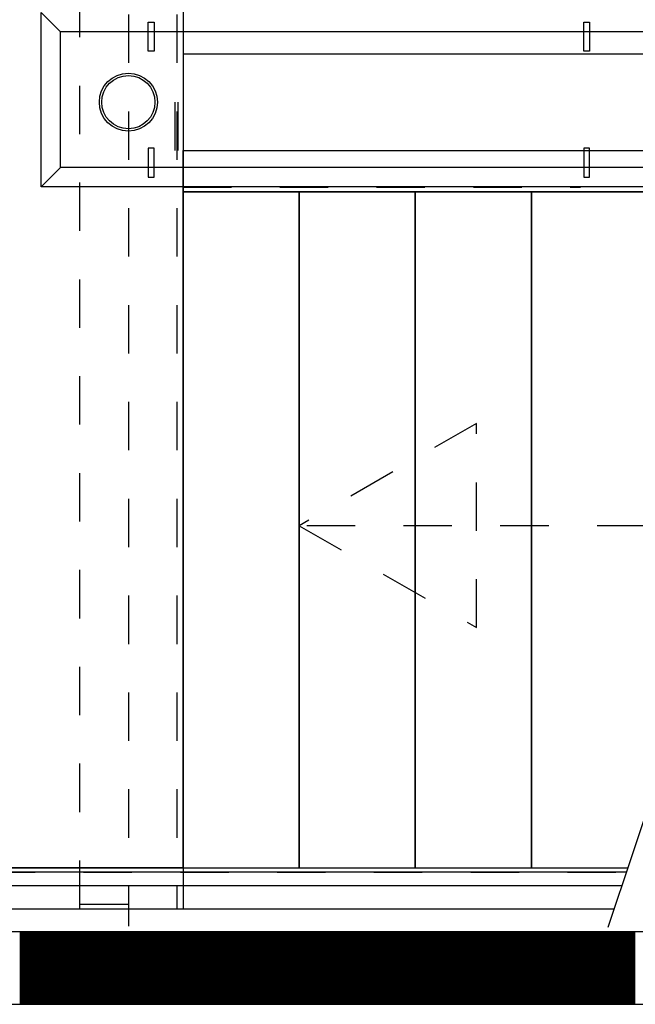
# Model space of a CAD drawing. Extents: x -1448 to 118900, y -195097 to 442500.
# Tile 21 of 103: x 17528 to 18800, y 401298 to 403331. Entities that reach past the tile are written whole.
import ezdxf

# ---------------------------------------------------------------- set-up
doc = ezdxf.new("R2010")
doc.units = 0
doc.header["$LTSCALE"] = 100
doc.linetypes.add('HIDDEN', pattern=[2, 1, -1])
doc.linetypes.add('HIDDEN2', pattern=[4.7625, 3.175, -1.5875])
for name, color, linetype in [('AL$1----_ALGEMEEN', 7, 'CONTINUOUS'), ('AL$1----_MAATVOERING', 7, 'CONTINUOUS'), ('AL24----_TRAPPEN', 7, 'CONTINUOUS'), ('AL28----_KONSTRUKTIE', 3, 'CONTINUOUS'), ('AL29----_BOVENBOUW', 7, 'CONTINUOUS'), ('ALXA1---_RASTER50', 12, 'CONTINUOUS'), ('ALXAB---_PREFABBETON', 1, 'CONTINUOUS'), ('HEKWERKEN', 1, 'CONTINUOUS')]:
    doc.layers.add(name, color=color, linetype=linetype)

msp = doc.modelspace()

# ---------------------------------------------------------------- linework, layer by layer
at = {"layer": 'AL$1----_ALGEMEEN', "color": 8}
for p, q in [((17865.4, 401579.8), (17865.4, 402975.8)), ((18105.4, 402975.8), (18105.4, 401579.8)), ((18105.4, 402975.8), (18105.4, 401579.8)), ((17865.4, 401579.8), (17905.4, 401579.8)), ((18065.4, 401579.8), (18105.4, 401579.8)), ((18105.4, 401579.8), (18145.4, 401579.8))]:
    msp.add_line(p, q, dxfattribs=at)
for points in [[(17865.4, 402975.8), (17865.4, 401579.8), (18105.4, 401579.8), (18105.4, 402975.8)], [(18105.4, 402975.8), (18105.4, 401579.8), (18345.4, 401579.8), (18345.4, 402975.8)], [(18345.4, 402975.8), (18345.4, 401579.8), (18585.4, 401579.8), (18585.4, 402975.8)]]:
    msp.add_lwpolyline(points, close=True, dxfattribs=at)
for points in [[(18105.4, 402975.8), (18105.4, 401579.8), (18784.8, 401579.8)], [(18585.4, 402975.8), (18585.4, 401579.8), (18784.8, 401579.8)], [(18825.4, 401701.2), (18825.4, 402975.8), (18585.4, 402975.8)], [(19252.1, 402975.8), (18585.4, 402975.8)]]:
    msp.add_lwpolyline(points, dxfattribs=at)
at = {"layer": 'AL$1----_MAATVOERING', "color": 8, "linetype": 'HIDDEN'}
for p, q in [((17849.4, 403060.8), (17849.4, 403260.8)), ((17855.4, 403060.8), (17855.4, 403260.8))]:
    msp.add_line(p, q, dxfattribs=at)
at = {"layer": 'AL$1----_MAATVOERING', "color": 8}
msp.add_line((17865.4, 403260.8), (17865.4, 403060.8), dxfattribs=at)
at = {"layer": 'AL24----_TRAPPEN', "color": 8}
for p, q in [((17865.4, 403260.8), (20568.4, 403260.8)), ((17865.4, 403060.8), (19280.5, 403060.8)), ((17865.4, 402975.8), (19252.1, 402975.8)), ((16269.4, 401579.8), (18784.8, 401579.8)), ((16184.4, 401542.8), (18772.4, 401542.8)), ((16184.4, 401494.8), (18756.3, 401494.8))]:
    msp.add_line(p, q, dxfattribs=at)
at = {"layer": 'AL24----_TRAPPEN', "color": 8, "linetype": 'HIDDEN'}
for p, q in [((17865.4, 402985.3), (18687, 402985.3)), ((16259.9, 401570.3), (18781.6, 401570.3))]:
    msp.add_line(p, q, dxfattribs=at)
for points in [[(18471.9, 402075.6), (18471.9, 402497.4), (18105.4, 402285.8)], [(18105.4, 402285.8), (18471.9, 402075.6)], [(19021.1, 402285.8), (18105.4, 402285.8)]]:
    msp.add_lwpolyline(points, dxfattribs=at)
at = {"layer": 'AL28----_KONSTRUKTIE', "color": 8}
for p, q in [((22953.1, 401447.7), (16155.4, 401447.7)), ((22953.1, 401447.7), (16155.4, 401447.7)), ((16155.4, 401297.7), (22953.1, 401297.7)), ((16155.4, 401297.7), (22953.1, 401297.7))]:
    msp.add_line(p, q, dxfattribs=at)
for radius in [60, 55]:
    msp.add_circle((17752.4, 403160.8), radius, dxfattribs=at)
at = {"layer": 'AL29----_BOVENBOUW', "color": 8, "linetype": 'HIDDEN'}
for p, q in [((17652.4, 401494.8), (17652.4, 404741.8)), ((17752.4, 404741.8), (17752.4, 401458.9)), ((17852.4, 404741.8), (17852.4, 401494.8)), ((17652.4, 401504.8), (17852.4, 401504.8)), ((17652.4, 401494.8), (17852.4, 401494.8))]:
    msp.add_line(p, q, dxfattribs=at)
at = {"layer": 'AL29----_BOVENBOUW', "color": 8}
for p, q in [((17865.4, 403345.8), (17865.4, 403260.8)), ((17865.4, 402975.8), (17865.4, 403060.8)), ((17865.4, 401579.8), (17865.4, 401494.8))]:
    msp.add_line(p, q, dxfattribs=at)
at = {"layer": 'AL29----_BOVENBOUW', "color": 8, "linetype": 'HIDDEN2'}
msp.add_line((19297.3, 403111), (18743.4, 401456.3), dxfattribs=at)
at = {"layer": 'AL29----_BOVENBOUW', "color": 8}
msp.add_lwpolyline([(16269.4, 401579.8), (16269.4, 404741.8), (17865.4, 404741.8), (17865.4, 401579.8)], close=True, dxfattribs=at)
at = {"layer": 'ALXA1---_RASTER50', "color": 8}
for p, q in [((17528.5, 401447.7), (17528.5, 401297.7)), ((17530.5, 401447.7), (17530.5, 401297.7)), ((17532.5, 401447.7), (17532.5, 401297.7)), ((17534.5, 401447.7), (17534.5, 401297.7)), ((17536.5, 401447.7), (17536.5, 401297.7)), ((17538.5, 401447.7), (17538.5, 401297.7)), ((17540.5, 401447.7), (17540.5, 401297.7)), ((17542.5, 401447.7), (17542.5, 401297.7)), ((17544.5, 401447.7), (17544.5, 401297.7)), ((17546.5, 401447.7), (17546.5, 401297.7)), ((17548.5, 401447.7), (17548.5, 401297.7)), ((17550.5, 401447.7), (17550.5, 401297.7)), ((17552.5, 401447.7), (17552.5, 401297.7)), ((17554.5, 401447.7), (17554.5, 401297.7)), ((17556.5, 401447.7), (17556.5, 401297.7)), ((17558.5, 401447.7), (17558.5, 401297.7)), ((17560.5, 401447.7), (17560.5, 401297.7)), ((17562.5, 401447.7), (17562.5, 401297.7)), ((17564.5, 401447.7), (17564.5, 401297.7)), ((17566.5, 401447.7), (17566.5, 401297.7)), ((17568.5, 401447.7), (17568.5, 401297.7)), ((17570.5, 401447.7), (17570.5, 401297.7)), ((17572.5, 401447.7), (17572.5, 401297.7)), ((17574.5, 401447.7), (17574.5, 401297.7)), ((17576.5, 401447.7), (17576.5, 401297.7)), ((17578.5, 401447.7), (17578.5, 401297.7)), ((17580.5, 401447.7), (17580.5, 401297.7)), ((17582.5, 401447.7), (17582.5, 401297.7)), ((17584.5, 401447.7), (17584.5, 401297.7)), ((17586.5, 401447.7), (17586.5, 401297.7)), ((17588.5, 401447.7), (17588.5, 401297.7)), ((17590.5, 401447.7), (17590.5, 401297.7)), ((17592.5, 401447.7), (17592.5, 401297.7)), ((17594.5, 401447.7), (17594.5, 401297.7)), ((17596.5, 401447.7), (17596.5, 401297.7)), ((17598.5, 401447.7), (17598.5, 401297.7)), ((17600.5, 401447.7), (17600.5, 401297.7)), ((17602.5, 401447.7), (17602.5, 401297.7)), ((17604.5, 401447.7), (17604.5, 401297.7)), ((17606.5, 401447.7), (17606.5, 401297.7)), ((17608.5, 401447.7), (17608.5, 401297.7)), ((17610.5, 401447.7), (17610.5, 401297.7)), ((17612.5, 401447.7), (17612.5, 401297.7)), ((17614.5, 401447.7), (17614.5, 401297.7)), ((17616.5, 401447.7), (17616.5, 401297.7)), ((17618.5, 401447.7), (17618.5, 401297.7)), ((17620.5, 401447.7), (17620.5, 401297.7)), ((17622.5, 401447.7), (17622.5, 401297.7)), ((17624.5, 401447.7), (17624.5, 401297.7)), ((17626.5, 401447.7), (17626.5, 401297.7)), ((17628.5, 401447.7), (17628.5, 401297.7)), ((17630.5, 401447.7), (17630.5, 401297.7)), ((17632.5, 401447.7), (17632.5, 401297.7)), ((17634.5, 401447.7), (17634.5, 401297.7)), ((17636.5, 401447.7), (17636.5, 401297.7)), ((17638.5, 401447.7), (17638.5, 401297.7)), ((17640.5, 401447.7), (17640.5, 401297.7)), ((17642.5, 401447.7), (17642.5, 401297.7)), ((17644.5, 401447.7), (17644.5, 401297.7)), ((17646.5, 401447.7), (17646.5, 401297.7)), ((17648.5, 401447.7), (17648.5, 401297.7)), ((17650.5, 401447.7), (17650.5, 401297.7)), ((17652.5, 401447.7), (17652.5, 401297.7)), ((17654.5, 401447.7), (17654.5, 401297.7)), ((17656.5, 401447.7), (17656.5, 401297.7)), ((17658.5, 401447.7), (17658.5, 401297.7)), ((17660.5, 401447.7), (17660.5, 401297.7)), ((17662.5, 401447.7), (17662.5, 401297.7)), ((17664.5, 401447.7), (17664.5, 401297.7)), ((17666.5, 401447.7), (17666.5, 401297.7)), ((17668.5, 401447.7), (17668.5, 401297.7)), ((17670.5, 401447.7), (17670.5, 401297.7)), ((17672.5, 401447.7), (17672.5, 401297.7)), ((17674.5, 401447.7), (17674.5, 401297.7)), ((17676.5, 401447.7), (17676.5, 401297.7)), ((17678.5, 401447.7), (17678.5, 401297.7)), ((17680.5, 401447.7), (17680.5, 401297.7)), ((17682.5, 401447.7), (17682.5, 401297.7)), ((17684.5, 401447.7), (17684.5, 401297.7)), ((17686.5, 401447.7), (17686.5, 401297.7)), ((17688.5, 401447.7), (17688.5, 401297.7)), ((17690.5, 401447.7), (17690.5, 401297.7)), ((17692.5, 401447.7), (17692.5, 401297.7)), ((17694.5, 401447.7), (17694.5, 401297.7)), ((17696.5, 401447.7), (17696.5, 401297.7)), ((17698.5, 401447.7), (17698.5, 401297.7)), ((17700.5, 401447.7), (17700.5, 401297.7)), ((17702.5, 401447.7), (17702.5, 401297.7)), ((17704.5, 401447.7), (17704.5, 401297.7)), ((17706.5, 401447.7), (17706.5, 401297.7)), ((17708.5, 401447.7), (17708.5, 401297.7)), ((17710.5, 401447.7), (17710.5, 401297.7)), ((17712.5, 401447.7), (17712.5, 401297.7)), ((17714.5, 401447.7), (17714.5, 401297.7)), ((17716.5, 401447.7), (17716.5, 401297.7)), ((17718.5, 401447.7), (17718.5, 401297.7)), ((17720.5, 401447.7), (17720.5, 401297.7)), ((17722.5, 401447.7), (17722.5, 401297.7)), ((17724.5, 401447.7), (17724.5, 401297.7)), ((17726.5, 401447.7), (17726.5, 401297.7)), ((17728.5, 401447.7), (17728.5, 401297.7)), ((17730.5, 401447.7), (17730.5, 401297.7)), ((17732.5, 401447.7), (17732.5, 401297.7)), ((17734.5, 401447.7), (17734.5, 401297.7)), ((17736.5, 401447.7), (17736.5, 401297.7)), ((17738.5, 401447.7), (17738.5, 401297.7)), ((17740.5, 401447.7), (17740.5, 401297.7)), ((17742.5, 401447.7), (17742.5, 401297.7)), ((17744.5, 401447.7), (17744.5, 401297.7)), ((17746.5, 401447.7), (17746.5, 401297.7)), ((17748.5, 401447.7), (17748.5, 401297.7)), ((17750.5, 401447.7), (17750.5, 401297.7)), ((17752.5, 401447.7), (17752.5, 401297.7)), ((17754.5, 401447.7), (17754.5, 401297.7)), ((17756.5, 401447.7), (17756.5, 401297.7)), ((17758.5, 401447.7), (17758.5, 401297.7)), ((17760.5, 401447.7), (17760.5, 401297.7)), ((17762.5, 401447.7), (17762.5, 401297.7)), ((17764.5, 401447.7), (17764.5, 401297.7)), ((17766.5, 401447.7), (17766.5, 401297.7)), ((17768.5, 401447.7), (17768.5, 401297.7)), ((17770.5, 401447.7), (17770.5, 401297.7)), ((17772.5, 401447.7), (17772.5, 401297.7)), ((17774.5, 401447.7), (17774.5, 401297.7)), ((17776.5, 401447.7), (17776.5, 401297.7)), ((17778.5, 401447.7), (17778.5, 401297.7)), ((17780.5, 401447.7), (17780.5, 401297.7)), ((17782.5, 401447.7), (17782.5, 401297.7)), ((17784.5, 401447.7), (17784.5, 401297.7)), ((17786.5, 401447.7), (17786.5, 401297.7)), ((17788.5, 401447.7), (17788.5, 401297.7)), ((17790.5, 401447.7), (17790.5, 401297.7)), ((17792.5, 401447.7), (17792.5, 401297.7)), ((17794.5, 401447.7), (17794.5, 401297.7)), ((17796.5, 401447.7), (17796.5, 401297.7)), ((17798.5, 401447.7), (17798.5, 401297.7)), ((17800.5, 401447.7), (17800.5, 401297.7)), ((17802.5, 401447.7), (17802.5, 401297.7)), ((17804.5, 401447.7), (17804.5, 401297.7)), ((17806.5, 401447.7), (17806.5, 401297.7)), ((17808.5, 401447.7), (17808.5, 401297.7)), ((17810.5, 401447.7), (17810.5, 401297.7)), ((17812.5, 401447.7), (17812.5, 401297.7)), ((17814.5, 401447.7), (17814.5, 401297.7)), ((17816.5, 401447.7), (17816.5, 401297.7)), ((17818.5, 401447.7), (17818.5, 401297.7)), ((17820.5, 401447.7), (17820.5, 401297.7)), ((17822.5, 401447.7), (17822.5, 401297.7)), ((17824.5, 401447.7), (17824.5, 401297.7)), ((17826.5, 401447.7), (17826.5, 401297.7)), ((17828.5, 401447.7), (17828.5, 401297.7)), ((17830.5, 401447.7), (17830.5, 401297.7)), ((17832.5, 401447.7), (17832.5, 401297.7)), ((17834.5, 401447.7), (17834.5, 401297.7)), ((17836.5, 401447.7), (17836.5, 401297.7)), ((17838.5, 401447.7), (17838.5, 401297.7)), ((17840.5, 401447.7), (17840.5, 401297.7)), ((17842.5, 401447.7), (17842.5, 401297.7)), ((17844.5, 401447.7), (17844.5, 401297.7)), ((17846.5, 401447.7), (17846.5, 401297.7)), ((17848.5, 401447.7), (17848.5, 401297.7)), ((17850.5, 401447.7), (17850.5, 401297.7)), ((17852.5, 401447.7), (17852.5, 401297.7)), ((17854.5, 401447.7), (17854.5, 401297.7)), ((17856.5, 401447.7), (17856.5, 401297.7)), ((17858.5, 401447.7), (17858.5, 401297.7)), ((17860.5, 401447.7), (17860.5, 401297.7)), ((17862.5, 401447.7), (17862.5, 401297.7)), ((17864.5, 401447.7), (17864.5, 401297.7)), ((17866.5, 401447.7), (17866.5, 401297.7)), ((17868.5, 401447.7), (17868.5, 401297.7)), ((17870.5, 401447.7), (17870.5, 401297.7)), ((17872.5, 401447.7), (17872.5, 401297.7)), ((17874.5, 401447.7), (17874.5, 401297.7)), ((17876.5, 401447.7), (17876.5, 401297.7)), ((17878.5, 401447.7), (17878.5, 401297.7)), ((17880.5, 401447.7), (17880.5, 401297.7)), ((17882.5, 401447.7), (17882.5, 401297.7)), ((17884.5, 401447.7), (17884.5, 401297.7)), ((17886.5, 401447.7), (17886.5, 401297.7)), ((17888.5, 401447.7), (17888.5, 401297.7)), ((17890.5, 401447.7), (17890.5, 401297.7)), ((17892.5, 401447.7), (17892.5, 401297.7)), ((17894.5, 401447.7), (17894.5, 401297.7)), ((17896.5, 401447.7), (17896.5, 401297.7)), ((17898.5, 401447.7), (17898.5, 401297.7)), ((17900.5, 401447.7), (17900.5, 401297.7)), ((17902.5, 401447.7), (17902.5, 401297.7)), ((17904.5, 401447.7), (17904.5, 401297.7)), ((17906.5, 401447.7), (17906.5, 401297.7)), ((17908.5, 401447.7), (17908.5, 401297.7)), ((17910.5, 401447.7), (17910.5, 401297.7)), ((17912.5, 401447.7), (17912.5, 401297.7)), ((17914.5, 401447.7), (17914.5, 401297.7)), ((17916.5, 401447.7), (17916.5, 401297.7)), ((17918.5, 401447.7), (17918.5, 401297.7)), ((17920.5, 401447.7), (17920.5, 401297.7)), ((17922.5, 401447.7), (17922.5, 401297.7)), ((17924.5, 401447.7), (17924.5, 401297.7)), ((17926.5, 401447.7), (17926.5, 401297.7)), ((17928.5, 401447.7), (17928.5, 401297.7)), ((17930.5, 401447.7), (17930.5, 401297.7)), ((17932.5, 401447.7), (17932.5, 401297.7)), ((17934.5, 401447.7), (17934.5, 401297.7)), ((17936.5, 401447.7), (17936.5, 401297.7)), ((17938.5, 401447.7), (17938.5, 401297.7)), ((17940.5, 401447.7), (17940.5, 401297.7)), ((17942.5, 401447.7), (17942.5, 401297.7)), ((17944.5, 401447.7), (17944.5, 401297.7)), ((17946.5, 401447.7), (17946.5, 401297.7)), ((17948.5, 401447.7), (17948.5, 401297.7)), ((17950.5, 401447.7), (17950.5, 401297.7)), ((17952.5, 401447.7), (17952.5, 401297.7)), ((17954.5, 401447.7), (17954.5, 401297.7)), ((17956.5, 401447.7), (17956.5, 401297.7)), ((17958.5, 401447.7), (17958.5, 401297.7)), ((17960.5, 401447.7), (17960.5, 401297.7)), ((17962.5, 401447.7), (17962.5, 401297.7)), ((17964.5, 401447.7), (17964.5, 401297.7)), ((17966.5, 401447.7), (17966.5, 401297.7)), ((17968.5, 401447.7), (17968.5, 401297.7)), ((17970.5, 401447.7), (17970.5, 401297.7)), ((17972.5, 401447.7), (17972.5, 401297.7)), ((17974.5, 401447.7), (17974.5, 401297.7)), ((17976.5, 401447.7), (17976.5, 401297.7)), ((17978.5, 401447.7), (17978.5, 401297.7)), ((17980.5, 401447.7), (17980.5, 401297.7)), ((17982.5, 401447.7), (17982.5, 401297.7)), ((17984.5, 401447.7), (17984.5, 401297.7)), ((17986.5, 401447.7), (17986.5, 401297.7)), ((17988.5, 401447.7), (17988.5, 401297.7)), ((17990.5, 401447.7), (17990.5, 401297.7)), ((17992.5, 401447.7), (17992.5, 401297.7)), ((17994.5, 401447.7), (17994.5, 401297.7)), ((17996.5, 401447.7), (17996.5, 401297.7)), ((17998.5, 401447.7), (17998.5, 401297.7)), ((18000.5, 401447.7), (18000.5, 401297.7)), ((18002.5, 401447.7), (18002.5, 401297.7)), ((18004.5, 401447.7), (18004.5, 401297.7)), ((18006.5, 401447.7), (18006.5, 401297.7)), ((18008.5, 401447.7), (18008.5, 401297.7)), ((18010.5, 401447.7), (18010.5, 401297.7)), ((18012.5, 401447.7), (18012.5, 401297.7)), ((18014.5, 401447.7), (18014.5, 401297.7)), ((18016.5, 401447.7), (18016.5, 401297.7)), ((18018.5, 401447.7), (18018.5, 401297.7)), ((18020.5, 401447.7), (18020.5, 401297.7)), ((18022.5, 401447.7), (18022.5, 401297.7)), ((18024.5, 401447.7), (18024.5, 401297.7)), ((18026.5, 401447.7), (18026.5, 401297.7)), ((18028.5, 401447.7), (18028.5, 401297.7)), ((18030.5, 401447.7), (18030.5, 401297.7)), ((18032.5, 401447.7), (18032.5, 401297.7)), ((18034.5, 401447.7), (18034.5, 401297.7)), ((18036.5, 401447.7), (18036.5, 401297.7)), ((18038.5, 401447.7), (18038.5, 401297.7)), ((18040.5, 401447.7), (18040.5, 401297.7)), ((18042.5, 401447.7), (18042.5, 401297.7)), ((18044.5, 401447.7), (18044.5, 401297.7)), ((18046.5, 401447.7), (18046.5, 401297.7)), ((18048.5, 401447.7), (18048.5, 401297.7)), ((18050.5, 401447.7), (18050.5, 401297.7)), ((18052.5, 401447.7), (18052.5, 401297.7)), ((18054.5, 401447.7), (18054.5, 401297.7)), ((18056.5, 401447.7), (18056.5, 401297.7)), ((18058.5, 401447.7), (18058.5, 401297.7)), ((18060.5, 401447.7), (18060.5, 401297.7)), ((18062.5, 401447.7), (18062.5, 401297.7)), ((18064.5, 401447.7), (18064.5, 401297.7)), ((18066.5, 401447.7), (18066.5, 401297.7)), ((18068.5, 401447.7), (18068.5, 401297.7)), ((18070.5, 401447.7), (18070.5, 401297.7)), ((18072.5, 401447.7), (18072.5, 401297.7)), ((18074.5, 401447.7), (18074.5, 401297.7)), ((18076.5, 401447.7), (18076.5, 401297.7)), ((18078.5, 401447.7), (18078.5, 401297.7)), ((18080.5, 401447.7), (18080.5, 401297.7)), ((18082.5, 401447.7), (18082.5, 401297.7)), ((18084.5, 401447.7), (18084.5, 401297.7)), ((18086.5, 401447.7), (18086.5, 401297.7)), ((18088.5, 401447.7), (18088.5, 401297.7)), ((18090.5, 401447.7), (18090.5, 401297.7)), ((18092.5, 401447.7), (18092.5, 401297.7)), ((18094.5, 401447.7), (18094.5, 401297.7)), ((18096.5, 401447.7), (18096.5, 401297.7)), ((18098.5, 401447.7), (18098.5, 401297.7)), ((18100.5, 401447.7), (18100.5, 401297.7)), ((18102.5, 401447.7), (18102.5, 401297.7)), ((18104.5, 401447.7), (18104.5, 401297.7)), ((18106.5, 401447.7), (18106.5, 401297.7)), ((18108.5, 401447.7), (18108.5, 401297.7)), ((18110.5, 401447.7), (18110.5, 401297.7)), ((18112.5, 401447.7), (18112.5, 401297.7)), ((18114.5, 401447.7), (18114.5, 401297.7)), ((18116.5, 401447.7), (18116.5, 401297.7)), ((18118.5, 401447.7), (18118.5, 401297.7)), ((18120.5, 401447.7), (18120.5, 401297.7)), ((18122.5, 401447.7), (18122.5, 401297.7)), ((18124.5, 401447.7), (18124.5, 401297.7)), ((18126.5, 401447.7), (18126.5, 401297.7)), ((18128.5, 401447.7), (18128.5, 401297.7)), ((18130.5, 401447.7), (18130.5, 401297.7)), ((18132.5, 401447.7), (18132.5, 401297.7)), ((18134.5, 401447.7), (18134.5, 401297.7)), ((18136.5, 401447.7), (18136.5, 401297.7)), ((18138.5, 401447.7), (18138.5, 401297.7)), ((18140.5, 401447.7), (18140.5, 401297.7)), ((18142.5, 401447.7), (18142.5, 401297.7)), ((18144.5, 401447.7), (18144.5, 401297.7)), ((18146.5, 401447.7), (18146.5, 401297.7)), ((18148.5, 401447.7), (18148.5, 401297.7)), ((18150.5, 401447.7), (18150.5, 401297.7)), ((18152.5, 401447.7), (18152.5, 401297.7)), ((18154.5, 401447.7), (18154.5, 401297.7)), ((18156.5, 401447.7), (18156.5, 401297.7)), ((18158.5, 401447.7), (18158.5, 401297.7)), ((18160.5, 401447.7), (18160.5, 401297.7)), ((18162.5, 401447.7), (18162.5, 401297.7)), ((18164.5, 401447.7), (18164.5, 401297.7)), ((18166.5, 401447.7), (18166.5, 401297.7)), ((18168.5, 401447.7), (18168.5, 401297.7)), ((18170.5, 401447.7), (18170.5, 401297.7)), ((18172.5, 401447.7), (18172.5, 401297.7)), ((18174.5, 401447.7), (18174.5, 401297.7)), ((18176.5, 401447.7), (18176.5, 401297.7)), ((18178.5, 401447.7), (18178.5, 401297.7)), ((18180.5, 401447.7), (18180.5, 401297.7)), ((18182.5, 401447.7), (18182.5, 401297.7)), ((18184.5, 401447.7), (18184.5, 401297.7)), ((18186.5, 401447.7), (18186.5, 401297.7)), ((18188.5, 401447.7), (18188.5, 401297.7)), ((18190.5, 401447.7), (18190.5, 401297.7)), ((18192.5, 401447.7), (18192.5, 401297.7)), ((18194.5, 401447.7), (18194.5, 401297.7)), ((18196.5, 401447.7), (18196.5, 401297.7)), ((18198.5, 401447.7), (18198.5, 401297.7)), ((18200.5, 401447.7), (18200.5, 401297.7)), ((18202.5, 401447.7), (18202.5, 401297.7)), ((18204.5, 401447.7), (18204.5, 401297.7)), ((18206.5, 401447.7), (18206.5, 401297.7)), ((18208.5, 401447.7), (18208.5, 401297.7)), ((18210.5, 401447.7), (18210.5, 401297.7)), ((18212.5, 401447.7), (18212.5, 401297.7)), ((18214.5, 401447.7), (18214.5, 401297.7)), ((18216.5, 401447.7), (18216.5, 401297.7)), ((18218.5, 401447.7), (18218.5, 401297.7)), ((18220.5, 401447.7), (18220.5, 401297.7)), ((18222.5, 401447.7), (18222.5, 401297.7)), ((18224.5, 401447.7), (18224.5, 401297.7)), ((18226.5, 401447.7), (18226.5, 401297.7)), ((18228.5, 401447.7), (18228.5, 401297.7)), ((18230.5, 401447.7), (18230.5, 401297.7)), ((18232.5, 401447.7), (18232.5, 401297.7)), ((18234.5, 401447.7), (18234.5, 401297.7)), ((18236.5, 401447.7), (18236.5, 401297.7)), ((18238.5, 401447.7), (18238.5, 401297.7)), ((18240.5, 401447.7), (18240.5, 401297.7)), ((18242.5, 401447.7), (18242.5, 401297.7)), ((18244.5, 401447.7), (18244.5, 401297.7)), ((18246.5, 401447.7), (18246.5, 401297.7)), ((18248.5, 401447.7), (18248.5, 401297.7)), ((18250.5, 401447.7), (18250.5, 401297.7)), ((18252.5, 401447.7), (18252.5, 401297.7)), ((18254.5, 401447.7), (18254.5, 401297.7)), ((18256.5, 401447.7), (18256.5, 401297.7)), ((18258.5, 401447.7), (18258.5, 401297.7)), ((18260.5, 401447.7), (18260.5, 401297.7)), ((18262.5, 401447.7), (18262.5, 401297.7)), ((18264.5, 401447.7), (18264.5, 401297.7)), ((18266.5, 401447.7), (18266.5, 401297.7)), ((18268.5, 401447.7), (18268.5, 401297.7)), ((18270.5, 401447.7), (18270.5, 401297.7)), ((18272.5, 401447.7), (18272.5, 401297.7)), ((18274.5, 401447.7), (18274.5, 401297.7)), ((18276.5, 401447.7), (18276.5, 401297.7)), ((18278.5, 401447.7), (18278.5, 401297.7)), ((18280.5, 401447.7), (18280.5, 401297.7)), ((18282.5, 401447.7), (18282.5, 401297.7)), ((18284.5, 401447.7), (18284.5, 401297.7)), ((18286.5, 401447.7), (18286.5, 401297.7)), ((18288.5, 401447.7), (18288.5, 401297.7)), ((18290.5, 401447.7), (18290.5, 401297.7)), ((18292.5, 401447.7), (18292.5, 401297.7)), ((18294.5, 401447.7), (18294.5, 401297.7)), ((18296.5, 401447.7), (18296.5, 401297.7)), ((18298.5, 401447.7), (18298.5, 401297.7)), ((18300.5, 401447.7), (18300.5, 401297.7)), ((18302.5, 401447.7), (18302.5, 401297.7)), ((18304.5, 401447.7), (18304.5, 401297.7)), ((18306.5, 401447.7), (18306.5, 401297.7)), ((18308.5, 401447.7), (18308.5, 401297.7)), ((18310.5, 401447.7), (18310.5, 401297.7)), ((18312.5, 401447.7), (18312.5, 401297.7)), ((18314.5, 401447.7), (18314.5, 401297.7)), ((18316.5, 401447.7), (18316.5, 401297.7)), ((18318.5, 401447.7), (18318.5, 401297.7)), ((18320.5, 401447.7), (18320.5, 401297.7)), ((18322.5, 401447.7), (18322.5, 401297.7)), ((18324.5, 401447.7), (18324.5, 401297.7)), ((18326.5, 401447.7), (18326.5, 401297.7)), ((18328.5, 401447.7), (18328.5, 401297.7)), ((18330.5, 401447.7), (18330.5, 401297.7)), ((18332.5, 401447.7), (18332.5, 401297.7)), ((18334.5, 401447.7), (18334.5, 401297.7)), ((18336.5, 401447.7), (18336.5, 401297.7)), ((18338.5, 401447.7), (18338.5, 401297.7)), ((18340.5, 401447.7), (18340.5, 401297.7)), ((18342.5, 401447.7), (18342.5, 401297.7)), ((18344.5, 401447.7), (18344.5, 401297.7)), ((18346.5, 401447.7), (18346.5, 401297.7)), ((18348.5, 401447.7), (18348.5, 401297.7)), ((18350.5, 401447.7), (18350.5, 401297.7)), ((18352.5, 401447.7), (18352.5, 401297.7)), ((18354.5, 401447.7), (18354.5, 401297.7)), ((18356.5, 401447.7), (18356.5, 401297.7)), ((18358.5, 401447.7), (18358.5, 401297.7)), ((18360.5, 401447.7), (18360.5, 401297.7)), ((18362.5, 401447.7), (18362.5, 401297.7)), ((18364.5, 401447.7), (18364.5, 401297.7)), ((18366.5, 401447.7), (18366.5, 401297.7)), ((18368.5, 401447.7), (18368.5, 401297.7)), ((18370.5, 401447.7), (18370.5, 401297.7)), ((18372.5, 401447.7), (18372.5, 401297.7)), ((18374.5, 401447.7), (18374.5, 401297.7)), ((18376.5, 401447.7), (18376.5, 401297.7)), ((18378.5, 401447.7), (18378.5, 401297.7)), ((18380.5, 401447.7), (18380.5, 401297.7)), ((18382.5, 401447.7), (18382.5, 401297.7)), ((18384.5, 401447.7), (18384.5, 401297.7)), ((18386.5, 401447.7), (18386.5, 401297.7)), ((18388.5, 401447.7), (18388.5, 401297.7)), ((18390.5, 401447.7), (18390.5, 401297.7)), ((18392.5, 401447.7), (18392.5, 401297.7)), ((18394.5, 401447.7), (18394.5, 401297.7)), ((18396.5, 401447.7), (18396.5, 401297.7)), ((18398.5, 401447.7), (18398.5, 401297.7)), ((18400.5, 401447.7), (18400.5, 401297.7)), ((18402.5, 401447.7), (18402.5, 401297.7)), ((18404.5, 401447.7), (18404.5, 401297.7)), ((18406.5, 401447.7), (18406.5, 401297.7)), ((18408.5, 401447.7), (18408.5, 401297.7)), ((18410.5, 401447.7), (18410.5, 401297.7)), ((18412.5, 401447.7), (18412.5, 401297.7)), ((18414.5, 401447.7), (18414.5, 401297.7)), ((18416.5, 401447.7), (18416.5, 401297.7)), ((18418.5, 401447.7), (18418.5, 401297.7)), ((18420.5, 401447.7), (18420.5, 401297.7)), ((18422.5, 401447.7), (18422.5, 401297.7)), ((18424.5, 401447.7), (18424.5, 401297.7)), ((18426.5, 401447.7), (18426.5, 401297.7)), ((18428.5, 401447.7), (18428.5, 401297.7)), ((18430.5, 401447.7), (18430.5, 401297.7)), ((18432.5, 401447.7), (18432.5, 401297.7)), ((18434.5, 401447.7), (18434.5, 401297.7)), ((18436.5, 401447.7), (18436.5, 401297.7)), ((18438.5, 401447.7), (18438.5, 401297.7)), ((18440.5, 401447.7), (18440.5, 401297.7)), ((18442.5, 401447.7), (18442.5, 401297.7)), ((18444.5, 401447.7), (18444.5, 401297.7)), ((18446.5, 401447.7), (18446.5, 401297.7)), ((18448.5, 401447.7), (18448.5, 401297.7)), ((18450.5, 401447.7), (18450.5, 401297.7)), ((18452.5, 401447.7), (18452.5, 401297.7)), ((18454.5, 401447.7), (18454.5, 401297.7)), ((18456.5, 401447.7), (18456.5, 401297.7)), ((18458.5, 401447.7), (18458.5, 401297.7)), ((18460.5, 401447.7), (18460.5, 401297.7)), ((18462.5, 401447.7), (18462.5, 401297.7)), ((18464.5, 401447.7), (18464.5, 401297.7)), ((18466.5, 401447.7), (18466.5, 401297.7)), ((18468.5, 401447.7), (18468.5, 401297.7)), ((18470.5, 401447.7), (18470.5, 401297.7)), ((18472.5, 401447.7), (18472.5, 401297.7)), ((18474.5, 401447.7), (18474.5, 401297.7)), ((18476.5, 401447.7), (18476.5, 401297.7)), ((18478.5, 401447.7), (18478.5, 401297.7)), ((18480.5, 401447.7), (18480.5, 401297.7)), ((18482.5, 401447.7), (18482.5, 401297.7)), ((18484.5, 401447.7), (18484.5, 401297.7)), ((18486.5, 401447.7), (18486.5, 401297.7)), ((18488.5, 401447.7), (18488.5, 401297.7)), ((18490.5, 401447.7), (18490.5, 401297.7)), ((18492.5, 401447.7), (18492.5, 401297.7)), ((18494.5, 401447.7), (18494.5, 401297.7)), ((18496.5, 401447.7), (18496.5, 401297.7)), ((18498.5, 401447.7), (18498.5, 401297.7)), ((18500.5, 401447.7), (18500.5, 401297.7)), ((18502.5, 401447.7), (18502.5, 401297.7)), ((18504.5, 401447.7), (18504.5, 401297.7)), ((18506.5, 401447.7), (18506.5, 401297.7)), ((18508.5, 401447.7), (18508.5, 401297.7)), ((18510.5, 401447.7), (18510.5, 401297.7)), ((18512.5, 401447.7), (18512.5, 401297.7)), ((18514.5, 401447.7), (18514.5, 401297.7)), ((18516.5, 401447.7), (18516.5, 401297.7)), ((18518.5, 401447.7), (18518.5, 401297.7)), ((18520.5, 401447.7), (18520.5, 401297.7)), ((18522.5, 401447.7), (18522.5, 401297.7)), ((18524.5, 401447.7), (18524.5, 401297.7)), ((18526.5, 401447.7), (18526.5, 401297.7)), ((18528.5, 401447.7), (18528.5, 401297.7)), ((18530.5, 401447.7), (18530.5, 401297.7)), ((18532.5, 401447.7), (18532.5, 401297.7)), ((18534.5, 401447.7), (18534.5, 401297.7)), ((18536.5, 401447.7), (18536.5, 401297.7)), ((18538.5, 401447.7), (18538.5, 401297.7)), ((18540.5, 401447.7), (18540.5, 401297.7)), ((18542.5, 401447.7), (18542.5, 401297.7)), ((18544.5, 401447.7), (18544.5, 401297.7)), ((18546.5, 401447.7), (18546.5, 401297.7)), ((18548.5, 401447.7), (18548.5, 401297.7)), ((18550.5, 401447.7), (18550.5, 401297.7)), ((18552.5, 401447.7), (18552.5, 401297.7)), ((18554.5, 401447.7), (18554.5, 401297.7)), ((18556.5, 401447.7), (18556.5, 401297.7)), ((18558.5, 401447.7), (18558.5, 401297.7)), ((18560.5, 401447.7), (18560.5, 401297.7)), ((18562.5, 401447.7), (18562.5, 401297.7)), ((18564.5, 401447.7), (18564.5, 401297.7)), ((18566.5, 401447.7), (18566.5, 401297.7)), ((18568.5, 401447.7), (18568.5, 401297.7)), ((18570.5, 401447.7), (18570.5, 401297.7)), ((18572.5, 401447.7), (18572.5, 401297.7)), ((18574.5, 401447.7), (18574.5, 401297.7)), ((18576.5, 401447.7), (18576.5, 401297.7)), ((18578.5, 401447.7), (18578.5, 401297.7)), ((18580.5, 401447.7), (18580.5, 401297.7)), ((18582.5, 401447.7), (18582.5, 401297.7)), ((18584.5, 401447.7), (18584.5, 401297.7)), ((18586.5, 401447.7), (18586.5, 401297.7)), ((18588.5, 401447.7), (18588.5, 401297.7)), ((18590.5, 401447.7), (18590.5, 401297.7)), ((18592.5, 401447.7), (18592.5, 401297.7)), ((18594.5, 401447.7), (18594.5, 401297.7)), ((18596.5, 401447.7), (18596.5, 401297.7)), ((18598.5, 401447.7), (18598.5, 401297.7)), ((18600.5, 401447.7), (18600.5, 401297.7)), ((18602.5, 401447.7), (18602.5, 401297.7)), ((18604.5, 401447.7), (18604.5, 401297.7)), ((18606.5, 401447.7), (18606.5, 401297.7)), ((18608.5, 401447.7), (18608.5, 401297.7)), ((18610.5, 401447.7), (18610.5, 401297.7)), ((18612.5, 401447.7), (18612.5, 401297.7)), ((18614.5, 401447.7), (18614.5, 401297.7)), ((18616.5, 401447.7), (18616.5, 401297.7)), ((18618.5, 401447.7), (18618.5, 401297.7)), ((18620.5, 401447.7), (18620.5, 401297.7)), ((18622.5, 401447.7), (18622.5, 401297.7)), ((18624.5, 401447.7), (18624.5, 401297.7)), ((18626.5, 401447.7), (18626.5, 401297.7)), ((18628.5, 401447.7), (18628.5, 401297.7)), ((18630.5, 401447.7), (18630.5, 401297.7)), ((18632.5, 401447.7), (18632.5, 401297.7)), ((18634.5, 401447.7), (18634.5, 401297.7)), ((18636.5, 401447.7), (18636.5, 401297.7)), ((18638.5, 401447.7), (18638.5, 401297.7)), ((18640.5, 401447.7), (18640.5, 401297.7)), ((18642.5, 401447.7), (18642.5, 401297.7)), ((18644.5, 401447.7), (18644.5, 401297.7)), ((18646.5, 401447.7), (18646.5, 401297.7)), ((18648.5, 401447.7), (18648.5, 401297.7)), ((18650.5, 401447.7), (18650.5, 401297.7)), ((18652.5, 401447.7), (18652.5, 401297.7)), ((18654.5, 401447.7), (18654.5, 401297.7)), ((18656.5, 401447.7), (18656.5, 401297.7)), ((18658.5, 401447.7), (18658.5, 401297.7)), ((18660.5, 401447.7), (18660.5, 401297.7)), ((18662.5, 401447.7), (18662.5, 401297.7)), ((18664.5, 401447.7), (18664.5, 401297.7)), ((18666.5, 401447.7), (18666.5, 401297.7)), ((18668.5, 401447.7), (18668.5, 401297.7)), ((18670.5, 401447.7), (18670.5, 401297.7)), ((18672.5, 401447.7), (18672.5, 401297.7)), ((18674.5, 401447.7), (18674.5, 401297.7)), ((18676.5, 401447.7), (18676.5, 401297.7)), ((18678.5, 401447.7), (18678.5, 401297.7)), ((18680.5, 401447.7), (18680.5, 401297.7)), ((18682.5, 401447.7), (18682.5, 401297.7)), ((18684.5, 401447.7), (18684.5, 401297.7)), ((18686.5, 401447.7), (18686.5, 401297.7)), ((18688.5, 401447.7), (18688.5, 401297.7)), ((18690.5, 401447.7), (18690.5, 401297.7)), ((18692.5, 401447.7), (18692.5, 401297.7)), ((18694.5, 401447.7), (18694.5, 401297.7)), ((18696.5, 401447.7), (18696.5, 401297.7)), ((18698.5, 401447.7), (18698.5, 401297.7)), ((18700.5, 401447.7), (18700.5, 401297.7)), ((18702.5, 401447.7), (18702.5, 401297.7)), ((18704.5, 401447.7), (18704.5, 401297.7)), ((18706.5, 401447.7), (18706.5, 401297.7)), ((18708.5, 401447.7), (18708.5, 401297.7)), ((18710.5, 401447.7), (18710.5, 401297.7)), ((18712.5, 401447.7), (18712.5, 401297.7)), ((18714.5, 401447.7), (18714.5, 401297.7)), ((18716.5, 401447.7), (18716.5, 401297.7)), ((18718.5, 401447.7), (18718.5, 401297.7)), ((18720.5, 401447.7), (18720.5, 401297.7)), ((18722.5, 401447.7), (18722.5, 401297.7)), ((18724.5, 401447.7), (18724.5, 401297.7)), ((18726.5, 401447.7), (18726.5, 401297.7)), ((18728.5, 401447.7), (18728.5, 401297.7)), ((18730.5, 401447.7), (18730.5, 401297.7)), ((18732.5, 401447.7), (18732.5, 401297.7)), ((18734.5, 401447.7), (18734.5, 401297.7)), ((18736.5, 401447.7), (18736.5, 401297.7)), ((18738.5, 401447.7), (18738.5, 401297.7)), ((18740.5, 401447.7), (18740.5, 401297.7)), ((18742.5, 401447.7), (18742.5, 401297.7)), ((18744.5, 401447.7), (18744.5, 401297.7)), ((18746.5, 401447.7), (18746.5, 401297.7)), ((18748.5, 401447.7), (18748.5, 401297.7)), ((18750.5, 401447.7), (18750.5, 401297.7)), ((18752.5, 401447.7), (18752.5, 401297.7)), ((18754.5, 401447.7), (18754.5, 401297.7)), ((18756.5, 401447.7), (18756.5, 401297.7)), ((18758.5, 401447.7), (18758.5, 401297.7)), ((18760.5, 401447.7), (18760.5, 401297.7)), ((18762.5, 401447.7), (18762.5, 401297.7)), ((18764.5, 401447.7), (18764.5, 401297.7)), ((18766.5, 401447.7), (18766.5, 401297.7)), ((18768.5, 401447.7), (18768.5, 401297.7)), ((18770.5, 401447.7), (18770.5, 401297.7)), ((18772.5, 401447.7), (18772.5, 401297.7)), ((18774.5, 401447.7), (18774.5, 401297.7)), ((18776.5, 401447.7), (18776.5, 401297.7)), ((18778.5, 401447.7), (18778.5, 401297.7)), ((18780.5, 401447.7), (18780.5, 401297.7)), ((18782.5, 401447.7), (18782.5, 401297.7)), ((18784.5, 401447.7), (18784.5, 401297.7)), ((18786.5, 401447.7), (18786.5, 401297.7)), ((18788.5, 401447.7), (18788.5, 401297.7)), ((18790.5, 401447.7), (18790.5, 401297.7)), ((18792.5, 401447.7), (18792.5, 401297.7)), ((18794.5, 401447.7), (18794.5, 401297.7)), ((18796.5, 401447.7), (18796.5, 401297.7)), ((18798.5, 401447.7), (18798.5, 401297.7))]:
    msp.add_line(p, q, dxfattribs=at)
at = {"layer": 'ALXAB---_PREFABBETON', "color": 8}
for p, q in [((17589.1, 401447.7), (17739.1, 401297.7)), ((17589.1, 401447.7), (17739.1, 401297.7)), ((17801.2, 401447.7), (17951.2, 401297.7)), ((17801.2, 401447.7), (17951.2, 401297.7)), ((18013.4, 401447.7), (18163.4, 401297.7)), ((18013.4, 401447.7), (18163.4, 401297.7)), ((18225.5, 401447.7), (18375.5, 401297.7)), ((18225.5, 401447.7), (18375.5, 401297.7)), ((18437.6, 401447.7), (18587.6, 401297.7)), ((18437.6, 401447.7), (18587.6, 401297.7)), ((18649.8, 401447.7), (18799.8, 401297.7)), ((18649.8, 401447.7), (18799.8, 401297.7))]:
    msp.add_line(p, q, dxfattribs=at)
at = {"layer": 'HEKWERKEN', "color": 8}
for p, q in [((17572.4, 402985.8), (17572.4, 403345.8)), ((17612.4, 403305.8), (17572.4, 403345.8)), ((17612.4, 403025.8), (17612.4, 403305.8)), ((20605.4, 403305.8), (17612.4, 403305.8)), ((17572.4, 402985.8), (17612.4, 403025.8)), ((19268.8, 403025.8), (17612.4, 403025.8)), ((19255.4, 402985.8), (17572.4, 402985.8)), ((18781.6, 401570.3), (16264.4, 401570.3))]:
    msp.add_line(p, q, dxfattribs=at)
for points in [[(17793.4, 403325.8), (17805.4, 403325.8), (17805.4, 403265.8), (17793.4, 403265.8)], [(18693.4, 403325.8), (18705.4, 403325.8), (18705.4, 403265.8), (18693.4, 403265.8)], [(17793.4, 403005.8), (17805.4, 403005.8), (17805.4, 403065.8), (17793.4, 403065.8)], [(18693.4, 403005.8), (18705.4, 403005.8), (18705.4, 403065.8), (18693.4, 403065.8)]]:
    msp.add_lwpolyline(points, close=True, dxfattribs=at)

doc.saveas('drawing.dxf')
